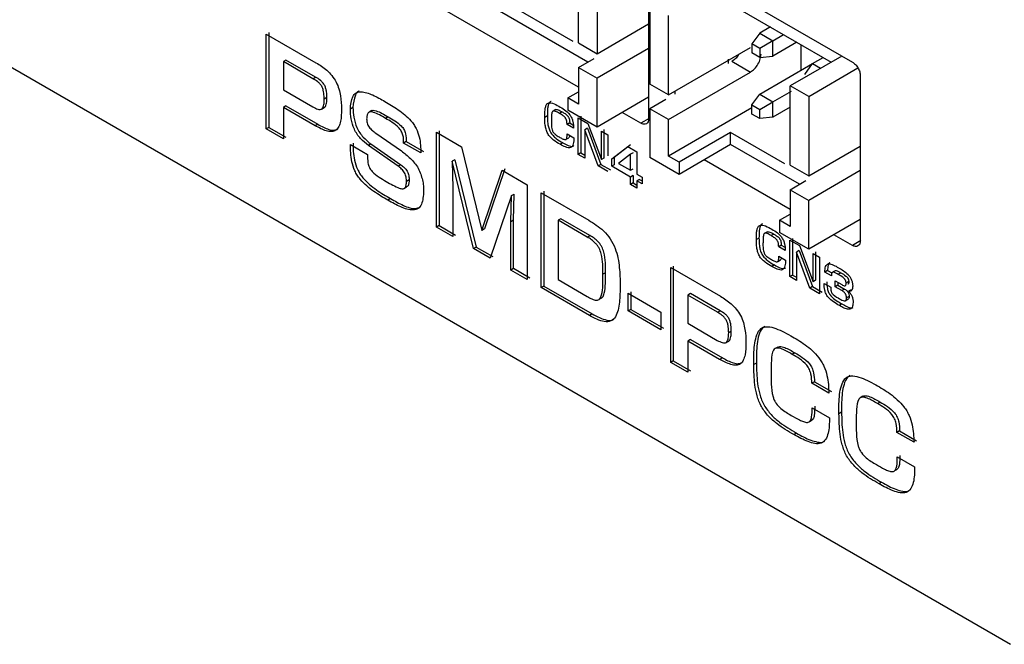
# Model space of a CAD drawing. Header units: millimetres. Extents: x 5 to 292, y 5 to 205.
# Tile 10 of 19: x 49 to 62, y 142 to 150. Entities that reach past the tile are written whole.
import ezdxf

# ---------------------------------------------------------------- set-up
doc = ezdxf.new("R2010")
doc.units = ezdxf.units.MM

msp = doc.modelspace()

# ---------------------------------------------------------------- linework, layer by layer
at = {"color": 7, "linetype": 'Continuous', "lineweight": 25}
for p, q in [((39.447, 154.984), (62.57, 141.636)), ((56.725, 149.69), (54.586, 150.925)), ((57.732, 150.864), (57.732, 148.659)), ((56.919, 149.415), (54.586, 150.762)), ((56.795, 149.67), (56.795, 150.731)), ((58.192, 150.721), (60.455, 149.415)), ((56.795, 149.078), (54.232, 150.557)), ((57.043, 150.588), (57.043, 149.527)), ((57.75, 150.18), (57.75, 149.119)), ((58.687, 150.272), (60.172, 149.415)), ((57.998, 148.976), (57.998, 150.037)), ((57.043, 149.527), (57.732, 149.925)), ((52.621, 149.79), (53.286, 149.407)), ((52.621, 148.523), (52.621, 149.79)), ((52.656, 149.811), (52.656, 148.543)), ((59.217, 149.803), (59.111, 149.66)), ((59.359, 149.884), (59.217, 149.803)), ((59.217, 149.803), (59.394, 149.7)), ((59.394, 149.7), (59.536, 149.782)), ((56.795, 149.67), (57.043, 149.527)), ((59.217, 149.598), (59.111, 149.66)), ((59.111, 149.66), (59.111, 149.537)), ((59.394, 149.7), (59.217, 149.598)), ((59.394, 149.496), (59.394, 149.7)), ((59.712, 149.68), (59.394, 149.496)), ((59.765, 149.65), (59.765, 149.302)), ((57.732, 149.598), (57.043, 149.2)), ((57.998, 148.976), (59.094, 149.609)), ((59.217, 149.476), (59.111, 149.537)), ((59.217, 149.598), (59.217, 149.476)), ((52.885, 149.442), (52.85, 149.421)), ((52.85, 149.421), (52.85, 149.046)), ((53.245, 149.193), (52.85, 149.421)), ((53.28, 149.214), (52.885, 149.442)), ((56.795, 149.343), (57.005, 149.464)), ((58.793, 149.455), (58.793, 149.394)), ((58.846, 149.425), (59.094, 149.282)), ((59.217, 149.476), (59.394, 149.496)), ((59.217, 148.986), (59.924, 149.394)), ((60.313, 149.496), (59.624, 149.098)), ((59.818, 149.251), (59.924, 149.394)), ((59.924, 149.394), (60.066, 149.476)), ((59.924, 149.394), (60.03, 149.333)), ((56.795, 149.343), (57.043, 149.2)), ((56.795, 149.343), (56.795, 148.853)), ((57.998, 148.649), (59.094, 149.282)), ((59.871, 148.956), (60.53, 149.336)), ((53.245, 149.193), (53.28, 149.214)), ((57.043, 148.547), (57.043, 149.2)), ((57.998, 148.976), (57.75, 149.119)), ((60.561, 149.231), (60.561, 147.026)), ((52.85, 149.046), (53.245, 148.818)), ((56.654, 148.935), (56.795, 149.017)), ((58.086, 148.986), (58.086, 149.027)), ((59.111, 148.843), (59.217, 148.986)), ((59.217, 148.986), (59.394, 148.884)), ((59.394, 148.884), (59.643, 149.028)), ((59.871, 148.956), (59.624, 149.098)), ((59.624, 148.037), (59.624, 149.098)), ((53.431, 148.94), (53.396, 148.919)), ((56.654, 148.935), (56.654, 148.772)), ((56.795, 148.853), (56.654, 148.935)), ((57.732, 148.945), (57.043, 148.547)), ((57.96, 148.913), (57.75, 148.792)), ((59.111, 148.843), (59.217, 148.782)), ((59.111, 148.721), (59.111, 148.843)), ((59.217, 148.782), (59.394, 148.884)), ((59.394, 148.68), (59.394, 148.884)), ((59.871, 148.956), (59.871, 147.894)), ((52.885, 148.829), (52.85, 148.809)), ((52.85, 148.809), (52.85, 148.391)), ((53.276, 148.563), (52.85, 148.809)), ((52.885, 148.829), (53.311, 148.584)), ((53.361, 148.787), (53.397, 148.808)), ((53.78, 148.807), (53.745, 148.787)), ((54.032, 148.766), (53.996, 148.745)), ((56.493, 148.781), (56.457, 148.76)), ((56.577, 148.749), (56.541, 148.729)), ((57.043, 148.547), (56.654, 148.772)), ((57.626, 148.598), (57.379, 148.741)), ((57.998, 148.649), (57.75, 148.792)), ((57.75, 148.792), (57.75, 148.139)), ((59.113, 148.803), (57.998, 148.159)), ((59.217, 148.659), (59.111, 148.721)), ((59.217, 148.659), (59.217, 148.782)), ((59.624, 148.812), (59.394, 148.68)), ((53.311, 148.584), (53.276, 148.563)), ((54.252, 148.682), (54.217, 148.662)), ((56.379, 148.697), (56.343, 148.676)), ((56.677, 148.601), (56.642, 148.58)), ((56.729, 148.53), (56.642, 148.58)), ((56.677, 148.601), (56.725, 148.573)), ((56.791, 148.67), (56.921, 148.595)), ((56.791, 148.182), (56.791, 148.67)), ((56.827, 148.69), (56.827, 148.203)), ((56.921, 148.595), (57.1, 148.112)), ((57.998, 148.159), (57.998, 148.649)), ((59.394, 148.68), (59.217, 148.659)), ((52.656, 148.543), (52.621, 148.523)), ((52.85, 148.391), (52.621, 148.523)), ((52.656, 148.543), (52.885, 148.411)), ((54.084, 148.465), (54.429, 148.228)), ((54.896, 148.477), (55.23, 148.284)), ((54.896, 147.21), (54.896, 148.477)), ((54.931, 148.497), (54.931, 147.23)), ((56.643, 148.454), (56.733, 148.403)), ((56.915, 148.531), (56.88, 148.51)), ((56.88, 148.51), (56.88, 148.131)), ((57.059, 148.028), (56.88, 148.51)), ((56.915, 148.531), (57.094, 148.048)), ((57.1, 148.492), (57.188, 148.441)), ((57.1, 148.112), (57.1, 148.492)), ((57.135, 148.512), (57.135, 148.133)), ((58.828, 148.476), (58.139, 148.078)), ((59.553, 148.057), (58.828, 148.476)), ((58.828, 148.312), (58.828, 148.476)), ((54.021, 148.321), (53.986, 148.3)), ((54.021, 148.321), (54.421, 148.044)), ((54.493, 148.353), (54.457, 148.333)), ((54.686, 148.201), (54.457, 148.333)), ((54.493, 148.353), (54.722, 148.221)), ((56.585, 148.337), (56.549, 148.316)), ((56.63, 148.384), (56.666, 148.404)), ((57.188, 148.441), (57.188, 148.164)), ((53.745, 148.313), (53.976, 148.179)), ((54.386, 148.023), (53.986, 148.3)), ((55.23, 148.284), (55.503, 147.166)), ((56.827, 148.203), (56.791, 148.182)), ((56.88, 148.131), (56.791, 148.182)), ((56.827, 148.203), (56.88, 148.172)), ((57.238, 148.121), (57.453, 148.288)), ((57.488, 148.309), (57.273, 148.142)), ((57.488, 148.183), (57.328, 148.061)), ((57.453, 148.288), (57.576, 148.217)), ((57.524, 148.203), (57.488, 148.183)), ((57.488, 147.969), (57.488, 148.183)), ((57.576, 148.217), (57.576, 147.918)), ((58.828, 148.312), (58.139, 147.914)), ((59.748, 147.782), (58.828, 148.312)), ((59.871, 147.894), (60.561, 148.292)), ((55.141, 148.11), (55.106, 148.089)), ((55.106, 148.089), (55.114, 147.731)), ((55.391, 146.924), (55.106, 148.089)), ((55.141, 148.11), (55.427, 146.944)), ((57.135, 148.133), (57.1, 148.112)), ((57.273, 148.142), (57.238, 148.121)), ((57.238, 148.022), (57.238, 148.121)), ((57.273, 148.142), (57.273, 148.043)), ((57.328, 148.061), (57.488, 147.969)), ((58.139, 147.914), (57.75, 148.139)), ((58.139, 148.078), (57.998, 148.159)), ((58.139, 148.078), (58.139, 147.914)), ((59.624, 147.445), (58.475, 148.108)), ((54.421, 148.044), (54.386, 148.023)), ((55.503, 147.166), (55.776, 147.969)), ((55.811, 147.989), (55.538, 147.187)), ((55.776, 147.969), (56.11, 147.776)), ((57.094, 148.048), (57.059, 148.028)), ((57.188, 147.953), (57.059, 148.028)), ((57.094, 148.048), (57.224, 147.973)), ((57.273, 148.043), (57.238, 148.022)), ((57.488, 147.878), (57.238, 148.022)), ((57.488, 147.969), (57.524, 147.989)), ((59.624, 148.037), (59.871, 147.894)), ((60.561, 147.965), (59.871, 147.567)), ((54.532, 147.84), (54.496, 147.82)), ((57.524, 147.898), (57.488, 147.878)), ((57.488, 147.78), (57.488, 147.878)), ((57.524, 147.8), (57.488, 147.78)), ((57.524, 147.898), (57.524, 147.8)), ((57.524, 147.8), (57.576, 147.77)), ((57.576, 147.918), (57.645, 147.878)), ((57.612, 147.847), (57.576, 147.827)), ((57.576, 147.827), (57.576, 147.729)), ((57.645, 147.787), (57.576, 147.827)), ((57.612, 147.847), (57.645, 147.828)), ((57.645, 147.878), (57.645, 147.787)), ((59.624, 147.71), (59.833, 147.831)), ((54.462, 147.725), (54.497, 147.746)), ((55.114, 147.731), (55.114, 147.084)), ((56.11, 147.776), (56.11, 146.509)), ((56.294, 147.67), (56.931, 147.302)), ((56.294, 146.403), (56.294, 147.67)), ((56.329, 147.691), (56.329, 146.423)), ((57.576, 147.729), (57.488, 147.78)), ((59.624, 147.71), (59.871, 147.567)), ((59.624, 147.71), (59.624, 147.22)), ((54.283, 147.59), (54.248, 147.569)), ((55.9, 147.631), (55.615, 146.795)), ((55.892, 147.282), (55.9, 147.631)), ((55.9, 147.631), (55.935, 147.651)), ((55.927, 147.303), (55.935, 147.651)), ((59.871, 146.914), (59.871, 147.567)), ((55.927, 147.303), (55.892, 147.282)), ((55.892, 146.635), (55.892, 147.282)), ((55.927, 146.655), (55.927, 147.303)), ((56.558, 147.321), (56.523, 147.301)), ((56.523, 147.301), (56.523, 146.508)), ((56.911, 147.077), (56.523, 147.301)), ((56.946, 147.097), (56.558, 147.321)), ((59.482, 147.302), (59.624, 147.384)), ((59.482, 147.302), (59.482, 147.139)), ((59.624, 147.22), (59.482, 147.302)), ((60.561, 147.312), (59.871, 146.914)), ((54.931, 147.23), (54.896, 147.21)), ((55.114, 147.084), (54.896, 147.21)), ((54.931, 147.23), (55.15, 147.104)), ((55.538, 147.187), (55.503, 147.166)), ((59.321, 147.148), (59.286, 147.127)), ((59.871, 146.914), (59.482, 147.139)), ((56.911, 147.077), (56.946, 147.097)), ((59.207, 147.064), (59.172, 147.044)), ((59.405, 147.116), (59.37, 147.096)), ((59.62, 147.037), (59.749, 146.963)), ((59.62, 146.549), (59.62, 147.037)), ((59.655, 147.058), (59.655, 146.57)), ((60.455, 146.965), (60.207, 147.108)), ((55.427, 146.944), (55.391, 146.924)), ((55.615, 146.795), (55.391, 146.924)), ((55.427, 146.944), (55.65, 146.815)), ((59.505, 146.968), (59.47, 146.948)), ((59.558, 146.897), (59.47, 146.948)), ((59.505, 146.968), (59.553, 146.94)), ((59.744, 146.898), (59.708, 146.877)), ((59.708, 146.877), (59.708, 146.498)), ((59.888, 146.395), (59.708, 146.877)), ((59.744, 146.898), (59.923, 146.415)), ((59.749, 146.963), (59.929, 146.48)), ((59.964, 146.879), (59.964, 146.5)), ((59.459, 146.751), (59.494, 146.771)), ((59.472, 146.821), (59.561, 146.77)), ((59.929, 146.859), (60.017, 146.808)), ((59.929, 146.48), (59.929, 146.859)), ((60.017, 146.808), (60.017, 146.32)), ((55.927, 146.655), (55.892, 146.635)), ((56.11, 146.509), (55.892, 146.635)), ((56.145, 146.529), (55.927, 146.655)), ((58.027, 146.67), (58.691, 146.286)), ((58.027, 145.403), (58.027, 146.67)), ((58.062, 146.69), (58.062, 145.423)), ((59.413, 146.704), (59.378, 146.683)), ((60.123, 146.63), (60.088, 146.609)), ((60.176, 146.559), (60.088, 146.609)), ((60.123, 146.63), (60.181, 146.597)), ((60.224, 146.627), (60.189, 146.606)), ((56.523, 146.508), (56.912, 146.283)), ((57.156, 146.599), (57.12, 146.579)), ((59.655, 146.57), (59.62, 146.549)), ((59.708, 146.498), (59.62, 146.549)), ((59.655, 146.57), (59.708, 146.539)), ((59.964, 146.5), (59.929, 146.48)), ((60.225, 146.492), (60.314, 146.441)), ((60.225, 146.413), (60.225, 146.492)), ((60.26, 146.472), (60.26, 146.433)), ((60.302, 146.599), (60.267, 146.578)), ((60.407, 146.481), (60.371, 146.46)), ((56.329, 146.423), (56.294, 146.403)), ((56.94, 146.03), (56.294, 146.403)), ((56.329, 146.423), (56.976, 146.05)), ((57.492, 146.347), (57.492, 146.11)), ((59.923, 146.415), (59.888, 146.395)), ((60.017, 146.32), (59.888, 146.395)), ((59.923, 146.415), (60.052, 146.341)), ((60.079, 146.458), (60.168, 146.406)), ((60.26, 146.433), (60.225, 146.413)), ((60.314, 146.361), (60.225, 146.413)), ((60.26, 146.433), (60.349, 146.382)), ((60.349, 146.382), (60.314, 146.361)), ((60.44, 146.374), (60.405, 146.354)), ((57.072, 146.245), (57.107, 146.265)), ((57.457, 146.327), (57.895, 146.074)), ((57.457, 146.09), (57.457, 146.327)), ((58.291, 146.321), (58.256, 146.301)), ((58.256, 146.301), (58.256, 145.925)), ((58.651, 146.073), (58.256, 146.301)), ((58.686, 146.093), (58.291, 146.321)), ((60.36, 146.226), (60.394, 146.245)), ((60.411, 146.283), (60.376, 146.263)), ((57.492, 146.11), (57.457, 146.09)), ((57.895, 145.837), (57.457, 146.09)), ((57.492, 146.11), (57.93, 145.858)), ((58.651, 146.073), (58.686, 146.093)), ((60.316, 146.183), (60.281, 146.162)), ((56.976, 146.05), (56.94, 146.03)), ((57.895, 146.074), (57.895, 145.837)), ((58.256, 145.925), (58.65, 145.697)), ((58.837, 145.819), (58.802, 145.799)), ((58.291, 145.709), (58.256, 145.688)), ((58.256, 145.688), (58.256, 145.27)), ((58.681, 145.443), (58.256, 145.688)), ((58.291, 145.709), (58.717, 145.463)), ((58.767, 145.667), (58.802, 145.687)), ((59.459, 145.607), (59.423, 145.587)), ((58.062, 145.423), (58.027, 145.403)), ((58.062, 145.423), (58.291, 145.291)), ((58.717, 145.463), (58.681, 145.443)), ((59.687, 145.53), (59.652, 145.509)), ((58.256, 145.27), (58.027, 145.403)), ((59.173, 145.394), (59.138, 145.373)), ((59.948, 145.144), (59.913, 145.124)), ((60.141, 144.992), (59.913, 145.124)), ((59.948, 145.144), (60.176, 145.013)), ((60.597, 144.95), (60.561, 144.93)), ((59.917, 144.796), (60.149, 144.662)), ((60.825, 144.873), (60.79, 144.852)), ((59.884, 144.613), (59.919, 144.634)), ((60.311, 144.737), (60.276, 144.717)), ((59.708, 144.458), (59.673, 144.437)), ((61.086, 144.487), (61.051, 144.467)), ((61.279, 144.335), (61.051, 144.467)), ((61.086, 144.487), (61.314, 144.356)), ((61.055, 144.139), (61.287, 144.005)), ((61.022, 143.957), (61.057, 143.977)), ((60.846, 143.801), (60.811, 143.78))]:
    msp.add_line(p, q, dxfattribs=at)
at = {"color": 8, "linetype": 'Continuous', "lineweight": 25}
for p, q in [((57.737, 148.662), (57.626, 148.598)), ((60.566, 147.029), (60.455, 146.965))]:
    msp.add_line(p, q, dxfattribs=at)
at = {"color": 7, "linetype": 'Continuous', "lineweight": 25}
for points, knots in [([(58.937, 149.518), (58.925, 149.501), (58.899, 149.461), (58.865, 149.438), (58.846, 149.425)], [0, 0, 0, 0, 0.445504, 1, 1, 1, 1]), ([(53.286, 149.407), (53.335, 149.377), (53.408, 149.331), (53.499, 149.237), (53.558, 149.15), (53.595, 149.055), (53.623, 148.931), (53.625, 148.845), (53.627, 148.788)], [0, 0, 0, 0, 0.249857, 0.374917, 0.499709, 0.624643, 0.74981, 1, 1, 1, 1]), ([(53.396, 148.919), (53.395, 148.945), (53.394, 148.984), (53.384, 149.039), (53.372, 149.075), (53.356, 149.102), (53.337, 149.126), (53.3, 149.162), (53.267, 149.181), (53.245, 149.193)], [0, 0, 0, 0, 0.250107, 0.37519, 0.499954, 0.562474, 0.625107, 0.750259, 1, 1, 1, 1]), ([(53.431, 148.94), (53.431, 148.965), (53.43, 149.004), (53.419, 149.059), (53.407, 149.095), (53.391, 149.122), (53.372, 149.146), (53.336, 149.182), (53.302, 149.201), (53.28, 149.214)], [0, 0, 0, 0, 0.250107, 0.37519, 0.499954, 0.562474, 0.625107, 0.750259, 1, 1, 1, 1]), ([(53.745, 148.787), (53.75, 148.847), (53.758, 148.937), (53.81, 149.001), (53.852, 149.018), (53.924, 149.019), (54.045, 148.983), (54.153, 148.92), (54.208, 148.889)], [0, 0, 0, 0, 0.249354, 0.374118, 0.436715, 0.499314, 0.749539, 1, 1, 1, 1]), ([(53.861, 149.026), (53.859, 149.025), (53.837, 149.017), (53.795, 148.955), (53.786, 148.866), (53.78, 148.807)], [0, 0, 0, 0, 0.01942, 0.346432, 1, 1, 1, 1]), ([(53.245, 148.818), (53.267, 148.805), (53.3, 148.787), (53.342, 148.78), (53.369, 148.788), (53.384, 148.814), (53.395, 148.856), (53.396, 148.894), (53.396, 148.919)], [0, 0, 0, 0, 0.249857, 0.374919, 0.499596, 0.62442, 0.749639, 1, 1, 1, 1]), ([(53.396, 148.809), (53.398, 148.81), (53.409, 148.813), (53.419, 148.835), (53.43, 148.876), (53.431, 148.914), (53.431, 148.94)], [0, 0, 0, 0, 0.056567, 0.291903, 0.527984, 1, 1, 1, 1]), ([(54.208, 148.889), (54.266, 148.854), (54.383, 148.783), (54.517, 148.678), (54.594, 148.583), (54.635, 148.51), (54.684, 148.374), (54.686, 148.27), (54.686, 148.201)], [0, 0, 0, 0, 0.250708, 0.500467, 0.563108, 0.625705, 0.7506, 1, 1, 1, 1]), ([(56.343, 148.676), (56.343, 148.71), (56.343, 148.761), (56.355, 148.821), (56.368, 148.852), (56.387, 148.867), (56.411, 148.873), (56.46, 148.865), (56.504, 148.841), (56.533, 148.825)], [0, 0, 0, 0, 0.250223, 0.375361, 0.500233, 0.562671, 0.625195, 0.750075, 1, 1, 1, 1]), ([(56.427, 148.888), (56.426, 148.887), (56.418, 148.886), (56.404, 148.872), (56.39, 148.841), (56.378, 148.782), (56.379, 148.731), (56.379, 148.697)], [0, 0, 0, 0, 0.022768, 0.131208, 0.348084, 0.565419, 1, 1, 1, 1]), ([(53.627, 148.788), (53.626, 148.73), (53.624, 148.645), (53.595, 148.552), (53.556, 148.498), (53.495, 148.48), (53.401, 148.497), (53.326, 148.537), (53.276, 148.563)], [0, 0, 0, 0, 0.2500939, 0.3752425, 0.5001728, 0.6248805, 0.7499587, 1, 1, 1, 1]), ([(53.986, 148.3), (53.95, 148.329), (53.897, 148.371), (53.834, 148.45), (53.785, 148.54), (53.751, 148.659), (53.747, 148.744), (53.745, 148.787)], [0, 0, 0, 0, 0.249965, 0.375112, 0.500116, 0.750011, 1, 1, 1, 1]), ([(53.78, 148.807), (53.782, 148.765), (53.786, 148.68), (53.82, 148.561), (53.869, 148.47), (53.932, 148.392), (53.985, 148.349), (54.021, 148.321)], [0, 0, 0, 0, 0.249989, 0.499884, 0.624888, 0.750035, 1, 1, 1, 1]), ([(54.217, 148.662), (54.162, 148.694), (54.093, 148.733), (54.02, 148.753), (53.997, 148.747), (53.979, 148.733), (53.966, 148.703), (53.964, 148.673), (53.963, 148.657)], [0, 0, 0, 0, 0.4998583, 0.6248508, 0.6874261, 0.7500653, 0.8748299, 1, 1, 1, 1]), ([(54.032, 148.766), (54.032, 148.766), (54.037, 148.77), (54.055, 148.772), (54.128, 148.755), (54.197, 148.715), (54.252, 148.682)], [0, 0, 0, 0, 0.008603, 0.098848, 0.279111, 1, 1, 1, 1]), ([(56.541, 148.729), (56.524, 148.739), (56.497, 148.755), (56.467, 148.763), (56.452, 148.759), (56.437, 148.742), (56.432, 148.698), (56.432, 148.658), (56.432, 148.638)], [0, 0, 0, 0, 0.250173, 0.375074, 0.437667, 0.500143, 0.749446, 1, 1, 1, 1]), ([(56.493, 148.78), (56.495, 148.781), (56.504, 148.783), (56.533, 148.775), (56.559, 148.759), (56.577, 148.749)], [0, 0, 0, 0, 0.083383, 0.38862, 1, 1, 1, 1]), ([(56.533, 148.825), (56.558, 148.81), (56.607, 148.782), (56.662, 148.733), (56.693, 148.691), (56.708, 148.66), (56.726, 148.603), (56.728, 148.559), (56.729, 148.53)], [0, 0, 0, 0, 0.250513, 0.499905, 0.562487, 0.625085, 0.75001, 1, 1, 1, 1]), ([(56.642, 148.58), (56.641, 148.595), (56.641, 148.618), (56.632, 148.647), (56.623, 148.663), (56.608, 148.684), (56.579, 148.707), (56.554, 148.722), (56.541, 148.729)], [0, 0, 0, 0, 0.2499847, 0.3749619, 0.4375632, 0.5001557, 0.7495088, 1, 1, 1, 1]), ([(56.577, 148.749), (56.589, 148.742), (56.614, 148.728), (56.643, 148.704), (56.659, 148.683), (56.667, 148.667), (56.676, 148.638), (56.677, 148.616), (56.677, 148.601)], [0, 0, 0, 0, 0.250491, 0.499844, 0.562437, 0.625038, 0.750015, 1, 1, 1, 1]), ([(53.311, 148.584), (53.361, 148.557), (53.435, 148.518), (53.527, 148.499), (53.561, 148.514), (53.576, 148.521)], [0, 0, 0, 0, 0.526159, 0.78936, 1, 1, 1, 1]), ([(53.963, 148.657), (53.964, 148.639), (53.965, 148.612), (53.98, 148.572), (54.002, 148.535), (54.039, 148.498), (54.069, 148.476), (54.084, 148.465)], [0, 0, 0, 0, 0.2494043, 0.3746932, 0.49974, 0.7494187, 1, 1, 1, 1]), ([(54.457, 148.333), (54.458, 148.367), (54.458, 148.409), (54.44, 148.466), (54.427, 148.494), (54.409, 148.519), (54.343, 148.592), (54.276, 148.629), (54.217, 148.662)], [0, 0, 0, 0, 0.249483, 0.312175, 0.374854, 0.437465, 0.50019, 1, 1, 1, 1]), ([(54.252, 148.682), (54.311, 148.649), (54.378, 148.612), (54.445, 148.54), (54.462, 148.514), (54.475, 148.486), (54.493, 148.43), (54.493, 148.387), (54.493, 148.353)], [0, 0, 0, 0, 0.49981, 0.562535, 0.625146, 0.687825, 0.750517, 1, 1, 1, 1]), ([(56.549, 148.316), (56.52, 148.333), (56.476, 148.359), (56.419, 148.409), (56.38, 148.459), (56.359, 148.517), (56.345, 148.591), (56.344, 148.642), (56.343, 148.676)], [0, 0, 0, 0, 0.25023, 0.375346, 0.499903, 0.624473, 0.749634, 1, 1, 1, 1]), ([(56.379, 148.697), (56.379, 148.663), (56.38, 148.611), (56.394, 148.537), (56.416, 148.479), (56.454, 148.43), (56.511, 148.379), (56.555, 148.354), (56.585, 148.337)], [0, 0, 0, 0, 0.250366, 0.375527, 0.500097, 0.624654, 0.74977, 1, 1, 1, 1]), ([(56.432, 148.638), (56.432, 148.617), (56.432, 148.577), (56.436, 148.527), (56.448, 148.493), (56.461, 148.471), (56.491, 148.441), (56.518, 148.425), (56.536, 148.415)], [0, 0, 0, 0, 0.250545, 0.500267, 0.562825, 0.625335, 0.750046, 1, 1, 1, 1]), ([(56.536, 148.415), (56.55, 148.407), (56.571, 148.394), (56.599, 148.382), (56.616, 148.378), (56.628, 148.381), (56.636, 148.39), (56.643, 148.414), (56.643, 148.438), (56.643, 148.454)], [0, 0, 0, 0, 0.25029, 0.375447, 0.500273, 0.562716, 0.625204, 0.75003, 1, 1, 1, 1]), ([(53.781, 148.333), (53.782, 148.259), (53.784, 148.147), (53.83, 148.002), (53.872, 147.923), (53.951, 147.816), (54.095, 147.7), (54.22, 147.626), (54.283, 147.59)], [0, 0, 0, 0, 0.2498772, 0.3748027, 0.4374185, 0.5000287, 0.7493767, 1, 1, 1, 1]), ([(56.733, 148.403), (56.732, 148.375), (56.731, 148.333), (56.714, 148.29), (56.691, 148.269), (56.658, 148.269), (56.61, 148.283), (56.574, 148.303), (56.549, 148.316)], [0, 0, 0, 0, 0.2499508, 0.3749914, 0.4996705, 0.6244624, 0.7496522, 1, 1, 1, 1]), ([(56.585, 148.337), (56.609, 148.323), (56.646, 148.303), (56.693, 148.29), (56.72, 148.287), (56.73, 148.297), (56.733, 148.299)], [0, 0, 0, 0, 0.46039, 0.6906142, 0.9201067, 1, 1, 1, 1]), ([(56.676, 148.435), (56.676, 148.433), (56.676, 148.422), (56.672, 148.411), (56.667, 148.406), (56.665, 148.405)], [0, 0, 0, 0, 0.1983186, 0.8125116, 1, 1, 1, 1]), ([(54.248, 147.569), (54.185, 147.606), (54.059, 147.68), (53.915, 147.795), (53.836, 147.902), (53.794, 147.982), (53.749, 148.127), (53.747, 148.238), (53.745, 148.313)], [0, 0, 0, 0, 0.250623, 0.499971, 0.562581, 0.625197, 0.750123, 1, 1, 1, 1]), ([(54.429, 148.228), (54.469, 148.196), (54.529, 148.149), (54.604, 148.068), (54.654, 147.997), (54.689, 147.917), (54.708, 147.84), (54.726, 147.761), (54.725, 147.714), (54.725, 147.691)], [0, 0, 0, 0, 0.250126, 0.375271, 0.500199, 0.624873, 0.750079, 0.875219, 1, 1, 1, 1]), ([(53.976, 148.179), (53.975, 148.143), (53.973, 148.09), (53.993, 148.017), (54.015, 147.977), (54.058, 147.928), (54.129, 147.876), (54.192, 147.839), (54.223, 147.82)], [0, 0, 0, 0, 0.249767, 0.374424, 0.436879, 0.499506, 0.749361, 1, 1, 1, 1]), ([(54.496, 147.82), (54.495, 147.838), (54.494, 147.866), (54.483, 147.906), (54.47, 147.936), (54.452, 147.963), (54.424, 147.995), (54.401, 148.012), (54.386, 148.023)], [0, 0, 0, 0, 0.249792, 0.374993, 0.500026, 0.62508, 0.750181, 1, 1, 1, 1]), ([(54.421, 148.044), (54.436, 148.032), (54.459, 148.015), (54.487, 147.983), (54.506, 147.956), (54.519, 147.926), (54.53, 147.886), (54.531, 147.859), (54.532, 147.84)], [0, 0, 0, 0, 0.249819, 0.37492, 0.499974, 0.625007, 0.750208, 1, 1, 1, 1]), ([(54.223, 147.82), (54.282, 147.786), (54.356, 147.743), (54.436, 147.719), (54.461, 147.723), (54.48, 147.737), (54.494, 147.77), (54.495, 147.803), (54.496, 147.82)], [0, 0, 0, 0, 0.500061, 0.625115, 0.687692, 0.750246, 0.874897, 1, 1, 1, 1]), ([(54.532, 147.84), (54.531, 147.824), (54.529, 147.791), (54.517, 147.758), (54.502, 147.749), (54.497, 147.746)], [0, 0, 0, 0, 0.410594, 0.819703, 1, 1, 1, 1]), ([(54.725, 147.691), (54.72, 147.628), (54.713, 147.533), (54.655, 147.449), (54.559, 147.43), (54.418, 147.472), (54.305, 147.537), (54.248, 147.569)], [0, 0, 0, 0, 0.249654, 0.374512, 0.499177, 0.74936, 1, 1, 1, 1]), ([(54.283, 147.59), (54.34, 147.558), (54.453, 147.494), (54.594, 147.446), (54.658, 147.469), (54.678, 147.476)], [0, 0, 0, 0, 0.409877, 0.819008, 1, 1, 1, 1]), ([(56.931, 147.302), (56.998, 147.261), (57.1, 147.199), (57.223, 147.056), (57.31, 146.883), (57.347, 146.667), (57.35, 146.511), (57.351, 146.433)], [0, 0, 0, 0, 0.249784, 0.374803, 0.499565, 0.749193, 1, 1, 1, 1]), ([(59.172, 147.044), (59.172, 147.078), (59.171, 147.128), (59.183, 147.188), (59.197, 147.219), (59.216, 147.235), (59.24, 147.24), (59.288, 147.232), (59.332, 147.208), (59.362, 147.192)], [0, 0, 0, 0, 0.250223, 0.375361, 0.500233, 0.562671, 0.625195, 0.750075, 1, 1, 1, 1]), ([(59.255, 147.255), (59.254, 147.254), (59.247, 147.253), (59.232, 147.239), (59.218, 147.208), (59.207, 147.149), (59.207, 147.098), (59.207, 147.064)], [0, 0, 0, 0, 0.022768, 0.131208, 0.348084, 0.565419, 1, 1, 1, 1]), ([(59.322, 147.147), (59.323, 147.148), (59.332, 147.151), (59.361, 147.142), (59.388, 147.127), (59.405, 147.116)], [0, 0, 0, 0, 0.083383, 0.38862, 1, 1, 1, 1]), ([(59.362, 147.192), (59.386, 147.178), (59.435, 147.149), (59.491, 147.101), (59.521, 147.058), (59.537, 147.027), (59.555, 146.97), (59.557, 146.926), (59.558, 146.897)], [0, 0, 0, 0, 0.250513, 0.499905, 0.562487, 0.625085, 0.75001, 1, 1, 1, 1]), ([(57.12, 146.579), (57.122, 146.667), (57.124, 146.778), (57.077, 146.916), (57.049, 146.963), (57.015, 147.003), (56.968, 147.044), (56.93, 147.066), (56.911, 147.077)], [0, 0, 0, 0, 0.499535, 0.624307, 0.686953, 0.74958, 0.874653, 1, 1, 1, 1]), ([(57.156, 146.599), (57.157, 146.688), (57.159, 146.798), (57.113, 146.937), (57.084, 146.983), (57.051, 147.024), (57.004, 147.064), (56.966, 147.086), (56.946, 147.097)], [0, 0, 0, 0, 0.499535, 0.624307, 0.686953, 0.74958, 0.874653, 1, 1, 1, 1]), ([(59.378, 146.683), (59.348, 146.7), (59.304, 146.726), (59.247, 146.776), (59.209, 146.826), (59.187, 146.884), (59.173, 146.958), (59.172, 147.009), (59.172, 147.044)], [0, 0, 0, 0, 0.25023, 0.375346, 0.499903, 0.624473, 0.749634, 1, 1, 1, 1]), ([(59.207, 147.064), (59.208, 147.03), (59.208, 146.978), (59.222, 146.905), (59.244, 146.846), (59.283, 146.797), (59.339, 146.746), (59.384, 146.721), (59.413, 146.704)], [0, 0, 0, 0, 0.250366, 0.375527, 0.500097, 0.624654, 0.74977, 1, 1, 1, 1]), ([(59.261, 147.005), (59.26, 146.985), (59.26, 146.944), (59.265, 146.895), (59.277, 146.86), (59.29, 146.838), (59.32, 146.808), (59.346, 146.793), (59.364, 146.782)], [0, 0, 0, 0, 0.250545, 0.500267, 0.562825, 0.625335, 0.750046, 1, 1, 1, 1]), ([(59.37, 147.096), (59.352, 147.107), (59.326, 147.122), (59.295, 147.13), (59.281, 147.127), (59.266, 147.109), (59.261, 147.065), (59.261, 147.025), (59.261, 147.005)], [0, 0, 0, 0, 0.250173, 0.375074, 0.437667, 0.500143, 0.749446, 1, 1, 1, 1]), ([(59.47, 146.948), (59.47, 146.962), (59.469, 146.985), (59.46, 147.014), (59.452, 147.03), (59.436, 147.051), (59.407, 147.074), (59.382, 147.089), (59.37, 147.096)], [0, 0, 0, 0, 0.249985, 0.374962, 0.437563, 0.500156, 0.749509, 1, 1, 1, 1]), ([(59.405, 147.116), (59.418, 147.109), (59.443, 147.095), (59.471, 147.071), (59.487, 147.05), (59.495, 147.034), (59.504, 147.005), (59.505, 146.983), (59.505, 146.968)], [0, 0, 0, 0, 0.250491, 0.499844, 0.562437, 0.625038, 0.750015, 1, 1, 1, 1]), ([(59.364, 146.782), (59.378, 146.774), (59.4, 146.761), (59.428, 146.749), (59.445, 146.745), (59.456, 146.748), (59.464, 146.757), (59.472, 146.781), (59.472, 146.805), (59.472, 146.821)], [0, 0, 0, 0, 0.2502903, 0.3754473, 0.5002727, 0.562716, 0.625204, 0.75003, 1, 1, 1, 1]), ([(59.561, 146.77), (59.56, 146.742), (59.56, 146.7), (59.542, 146.657), (59.519, 146.636), (59.486, 146.636), (59.439, 146.65), (59.402, 146.67), (59.378, 146.683)], [0, 0, 0, 0, 0.2499508, 0.3749914, 0.4996705, 0.6244624, 0.7496522, 1, 1, 1, 1]), ([(59.505, 146.803), (59.505, 146.8), (59.504, 146.79), (59.5, 146.778), (59.495, 146.773), (59.494, 146.772)], [0, 0, 0, 0, 0.198319, 0.812512, 1, 1, 1, 1]), ([(59.413, 146.704), (59.438, 146.69), (59.474, 146.67), (59.521, 146.657), (59.549, 146.654), (59.559, 146.664), (59.561, 146.667)], [0, 0, 0, 0, 0.46039, 0.690614, 0.920107, 1, 1, 1, 1]), ([(60.088, 146.609), (60.089, 146.635), (60.09, 146.674), (60.108, 146.706), (60.123, 146.716), (60.152, 146.722), (60.203, 146.705), (60.248, 146.68), (60.271, 146.667)], [0, 0, 0, 0, 0.249809, 0.374709, 0.437353, 0.499999, 0.749407, 1, 1, 1, 1]), ([(60.153, 146.732), (60.151, 146.731), (60.141, 146.725), (60.126, 146.694), (60.124, 146.655), (60.123, 146.63)], [0, 0, 0, 0, 0.0731652, 0.3821029, 1, 1, 1, 1]), ([(60.267, 146.578), (60.244, 146.591), (60.219, 146.606), (60.194, 146.608), (60.185, 146.605), (60.178, 146.595), (60.175, 146.578), (60.176, 146.565), (60.176, 146.559)], [0, 0, 0, 0, 0.499663, 0.562372, 0.624962, 0.749664, 0.874716, 1, 1, 1, 1]), ([(60.224, 146.626), (60.226, 146.627), (60.23, 146.629), (60.255, 146.626), (60.28, 146.611), (60.302, 146.599)], [0, 0, 0, 0, 0.082116, 0.184468, 1, 1, 1, 1]), ([(60.271, 146.667), (60.314, 146.642), (60.368, 146.611), (60.427, 146.543), (60.446, 146.502), (60.457, 146.46), (60.459, 146.435), (60.46, 146.422)], [0, 0, 0, 0, 0.499642, 0.624454, 0.749273, 0.874524, 1, 1, 1, 1]), ([(56.912, 146.283), (56.933, 146.271), (56.974, 146.246), (57.025, 146.232), (57.06, 146.236), (57.089, 146.256), (57.124, 146.362), (57.122, 146.483), (57.12, 146.579)], [0, 0, 0, 0, 0.125204, 0.250102, 0.312665, 0.375162, 0.499989, 1, 1, 1, 1]), ([(57.106, 146.267), (57.11, 146.269), (57.127, 146.279), (57.157, 146.386), (57.156, 146.505), (57.156, 146.599)], [0, 0, 0, 0, 0.0421142, 0.2334765, 1, 1, 1, 1]), ([(60.115, 146.478), (60.115, 146.449), (60.115, 146.404), (60.133, 146.346), (60.15, 146.314), (60.183, 146.272), (60.24, 146.227), (60.291, 146.197), (60.316, 146.183)], [0, 0, 0, 0, 0.249797, 0.374654, 0.437264, 0.499829, 0.749357, 1, 1, 1, 1]), ([(60.371, 146.46), (60.371, 146.467), (60.371, 146.477), (60.367, 146.491), (60.362, 146.502), (60.356, 146.512), (60.347, 146.524), (60.317, 146.549), (60.289, 146.565), (60.267, 146.578)], [0, 0, 0, 0, 0.12499, 0.187563, 0.25011, 0.312628, 0.375163, 0.500205, 1, 1, 1, 1]), ([(60.302, 146.599), (60.324, 146.586), (60.352, 146.57), (60.382, 146.544), (60.392, 146.532), (60.398, 146.522), (60.402, 146.511), (60.406, 146.497), (60.406, 146.487), (60.407, 146.481)], [0, 0, 0, 0, 0.499795, 0.624837, 0.687372, 0.74989, 0.812437, 0.87501, 1, 1, 1, 1]), ([(60.407, 146.481), (60.406, 146.473), (60.405, 146.461), (60.4, 146.451), (60.397, 146.449), (60.396, 146.448)], [0, 0, 0, 0, 0.600737, 0.901138, 1, 1, 1, 1]), ([(57.351, 146.433), (57.35, 146.356), (57.348, 146.202), (57.312, 146.028), (57.231, 145.947), (57.11, 145.939), (57.008, 145.993), (56.94, 146.03)], [0, 0, 0, 0, 0.2508222, 0.5006242, 0.6254371, 0.750392, 1, 1, 1, 1]), ([(60.281, 146.162), (60.255, 146.177), (60.205, 146.207), (60.147, 146.252), (60.115, 146.294), (60.098, 146.325), (60.079, 146.384), (60.079, 146.428), (60.079, 146.458)], [0, 0, 0, 0, 0.250643, 0.500171, 0.562736, 0.625346, 0.750203, 1, 1, 1, 1]), ([(60.168, 146.406), (60.167, 146.39), (60.166, 146.37), (60.174, 146.342), (60.181, 146.329), (60.19, 146.317), (60.224, 146.285), (60.256, 146.267), (60.285, 146.251)], [0, 0, 0, 0, 0.249455, 0.312083, 0.374659, 0.437162, 0.499833, 1, 1, 1, 1]), ([(60.314, 146.441), (60.321, 146.437), (60.335, 146.429), (60.351, 146.424), (60.36, 146.427), (60.364, 146.43), (60.37, 146.44), (60.371, 146.452), (60.371, 146.46)], [0, 0, 0, 0, 0.250157, 0.499947, 0.562568, 0.625218, 0.750154, 1, 1, 1, 1]), ([(60.376, 146.263), (60.375, 146.272), (60.375, 146.287), (60.369, 146.305), (60.365, 146.315), (60.359, 146.325), (60.349, 146.335), (60.334, 146.35), (60.322, 146.357), (60.314, 146.361)], [0, 0, 0, 0, 0.249835, 0.374874, 0.437462, 0.500075, 0.624979, 0.750251, 1, 1, 1, 1]), ([(60.349, 146.382), (60.357, 146.377), (60.369, 146.37), (60.385, 146.356), (60.394, 146.346), (60.4, 146.336), (60.405, 146.326), (60.41, 146.307), (60.411, 146.293), (60.411, 146.283)], [0, 0, 0, 0, 0.249749, 0.375021, 0.499925, 0.562538, 0.625126, 0.750165, 1, 1, 1, 1]), ([(60.46, 146.422), (60.459, 146.412), (60.457, 146.391), (60.451, 146.369), (60.44, 146.358), (60.426, 146.352), (60.413, 146.353), (60.405, 146.354)], [0, 0, 0, 0, 0.24957, 0.499489, 0.624633, 0.74987, 1, 1, 1, 1]), ([(60.405, 146.354), (60.41, 146.349), (60.419, 146.339), (60.432, 146.32), (60.444, 146.301), (60.456, 146.274), (60.463, 146.24), (60.464, 146.215), (60.465, 146.202)], [0, 0, 0, 0, 0.124641, 0.249812, 0.374997, 0.499928, 0.749678, 1, 1, 1, 1]), ([(58.691, 146.286), (58.74, 146.256), (58.813, 146.211), (58.905, 146.116), (58.963, 146.03), (59.001, 145.934), (59.028, 145.81), (59.031, 145.724), (59.032, 145.667)], [0, 0, 0, 0, 0.249857, 0.374917, 0.499709, 0.624643, 0.74981, 1, 1, 1, 1]), ([(60.285, 146.251), (60.305, 146.24), (60.331, 146.225), (60.36, 146.224), (60.37, 146.232), (60.375, 146.246), (60.376, 146.257), (60.376, 146.263)], [0, 0, 0, 0, 0.4994244, 0.6245175, 0.7493676, 0.8745605, 1, 1, 1, 1]), ([(60.411, 146.283), (60.411, 146.277), (60.411, 146.266), (60.405, 146.253), (60.399, 146.246), (60.394, 146.246), (60.394, 146.246)], [0, 0, 0, 0, 0.3301, 0.659551, 0.9881, 1, 1, 1, 1]), ([(58.837, 145.819), (58.836, 145.845), (58.835, 145.884), (58.825, 145.939), (58.813, 145.975), (58.797, 146.002), (58.778, 146.026), (58.741, 146.061), (58.708, 146.08), (58.686, 146.093)], [0, 0, 0, 0, 0.2501072, 0.3751896, 0.4999536, 0.5624735, 0.6251066, 0.750259, 1, 1, 1, 1]), ([(60.465, 146.202), (60.463, 146.179), (60.46, 146.143), (60.436, 146.114), (60.398, 146.109), (60.345, 146.125), (60.302, 146.15), (60.281, 146.162)], [0, 0, 0, 0, 0.2494667, 0.3743197, 0.4989644, 0.7493447, 1, 1, 1, 1]), ([(60.316, 146.183), (60.337, 146.171), (60.38, 146.146), (60.434, 146.128), (60.459, 146.134), (60.466, 146.136)], [0, 0, 0, 0, 0.410758, 0.821066, 1, 1, 1, 1]), ([(56.976, 146.05), (57.043, 146.016), (57.143, 145.964), (57.246, 145.959), (57.27, 145.983), (57.273, 145.987)], [0, 0, 0, 0, 0.62617, 0.939633, 1, 1, 1, 1]), ([(58.802, 145.799), (58.801, 145.824), (58.8, 145.863), (58.79, 145.918), (58.778, 145.955), (58.761, 145.981), (58.743, 146.005), (58.706, 146.041), (58.673, 146.06), (58.651, 146.073)], [0, 0, 0, 0, 0.2501072, 0.3751896, 0.4999536, 0.5624735, 0.6251066, 0.750259, 1, 1, 1, 1]), ([(58.801, 145.689), (58.803, 145.689), (58.814, 145.692), (58.824, 145.714), (58.836, 145.756), (58.836, 145.794), (58.837, 145.819)], [0, 0, 0, 0, 0.056567, 0.291903, 0.527984, 1, 1, 1, 1]), ([(59.138, 145.373), (59.137, 145.462), (59.136, 145.594), (59.167, 145.748), (59.202, 145.83), (59.251, 145.87), (59.314, 145.884), (59.441, 145.862), (59.555, 145.8), (59.631, 145.759)], [0, 0, 0, 0, 0.250223, 0.375361, 0.500233, 0.562671, 0.625195, 0.750075, 1, 1, 1, 1]), ([(59.285, 145.884), (59.273, 145.876), (59.236, 145.851), (59.202, 145.768), (59.172, 145.615), (59.173, 145.482), (59.173, 145.394)], [0, 0, 0, 0, 0.10061, 0.325124, 0.550113, 1, 1, 1, 1]), ([(58.65, 145.697), (58.673, 145.685), (58.706, 145.666), (58.747, 145.66), (58.774, 145.667), (58.789, 145.693), (58.8, 145.736), (58.801, 145.774), (58.802, 145.799)], [0, 0, 0, 0, 0.2498569, 0.374919, 0.4995958, 0.6244196, 0.7496392, 1, 1, 1, 1]), ([(59.631, 145.759), (59.695, 145.722), (59.823, 145.648), (59.967, 145.521), (60.045, 145.411), (60.086, 145.33), (60.133, 145.183), (60.137, 145.068), (60.141, 144.992)], [0, 0, 0, 0, 0.250513, 0.499905, 0.562487, 0.625085, 0.75001, 1, 1, 1, 1]), ([(59.032, 145.667), (59.031, 145.61), (59.03, 145.524), (59, 145.431), (58.962, 145.378), (58.901, 145.36), (58.806, 145.376), (58.731, 145.416), (58.681, 145.443)], [0, 0, 0, 0, 0.2500939, 0.3752425, 0.5001728, 0.6248805, 0.7499587, 1, 1, 1, 1]), ([(59.652, 145.509), (59.606, 145.537), (59.537, 145.578), (59.459, 145.597), (59.421, 145.589), (59.382, 145.545), (59.369, 145.43), (59.369, 145.326), (59.368, 145.273)], [0, 0, 0, 0, 0.250173, 0.375074, 0.437667, 0.500143, 0.749446, 1, 1, 1, 1]), ([(59.459, 145.607), (59.467, 145.61), (59.494, 145.619), (59.573, 145.597), (59.642, 145.557), (59.687, 145.53)], [0, 0, 0, 0, 0.138516, 0.425394, 1, 1, 1, 1]), ([(58.717, 145.463), (58.766, 145.437), (58.841, 145.398), (58.933, 145.379), (58.967, 145.394), (58.982, 145.4)], [0, 0, 0, 0, 0.526159, 0.78936, 1, 1, 1, 1]), ([(59.913, 145.124), (59.912, 145.162), (59.91, 145.221), (59.887, 145.296), (59.865, 145.337), (59.824, 145.393), (59.75, 145.453), (59.685, 145.491), (59.652, 145.509)], [0, 0, 0, 0, 0.249985, 0.374962, 0.437563, 0.500156, 0.749509, 1, 1, 1, 1]), ([(59.687, 145.53), (59.72, 145.511), (59.785, 145.474), (59.86, 145.413), (59.901, 145.358), (59.922, 145.316), (59.945, 145.241), (59.947, 145.183), (59.948, 145.144)], [0, 0, 0, 0, 0.250491, 0.499844, 0.562437, 0.625038, 0.750015, 1, 1, 1, 1]), ([(59.673, 144.437), (59.596, 144.481), (59.482, 144.548), (59.334, 144.679), (59.233, 144.807), (59.177, 144.959), (59.141, 145.151), (59.139, 145.285), (59.138, 145.373)], [0, 0, 0, 0, 0.25023, 0.375346, 0.499903, 0.624473, 0.749634, 1, 1, 1, 1]), ([(59.173, 145.394), (59.174, 145.305), (59.176, 145.171), (59.212, 144.979), (59.269, 144.828), (59.369, 144.699), (59.517, 144.568), (59.632, 144.502), (59.708, 144.458)], [0, 0, 0, 0, 0.250366, 0.375527, 0.500097, 0.624654, 0.74977, 1, 1, 1, 1]), ([(59.368, 145.273), (59.368, 145.22), (59.367, 145.115), (59.38, 144.986), (59.41, 144.896), (59.445, 144.839), (59.522, 144.761), (59.592, 144.721), (59.638, 144.694)], [0, 0, 0, 0, 0.250545, 0.500267, 0.562825, 0.625335, 0.750046, 1, 1, 1, 1]), ([(60.276, 144.717), (60.275, 144.805), (60.274, 144.937), (60.305, 145.091), (60.34, 145.173), (60.389, 145.213), (60.452, 145.227), (60.579, 145.205), (60.693, 145.143), (60.769, 145.102)], [0, 0, 0, 0, 0.250223, 0.375361, 0.500233, 0.562671, 0.625195, 0.750075, 1, 1, 1, 1]), ([(60.423, 145.227), (60.411, 145.219), (60.374, 145.194), (60.34, 145.111), (60.31, 144.958), (60.311, 144.825), (60.311, 144.737)], [0, 0, 0, 0, 0.10061, 0.325124, 0.550113, 1, 1, 1, 1]), ([(60.769, 145.102), (60.833, 145.065), (60.961, 144.991), (61.105, 144.864), (61.183, 144.754), (61.224, 144.673), (61.271, 144.526), (61.275, 144.412), (61.279, 144.335)], [0, 0, 0, 0, 0.250513, 0.499905, 0.562487, 0.625085, 0.75001, 1, 1, 1, 1]), ([(60.79, 144.852), (60.744, 144.88), (60.675, 144.921), (60.597, 144.94), (60.559, 144.932), (60.52, 144.888), (60.507, 144.773), (60.507, 144.669), (60.506, 144.616)], [0, 0, 0, 0, 0.250173, 0.375074, 0.437667, 0.500143, 0.749446, 1, 1, 1, 1]), ([(60.597, 144.95), (60.605, 144.953), (60.632, 144.962), (60.711, 144.94), (60.78, 144.9), (60.825, 144.873)], [0, 0, 0, 0, 0.138516, 0.425394, 1, 1, 1, 1]), ([(59.638, 144.694), (59.675, 144.673), (59.73, 144.64), (59.802, 144.609), (59.847, 144.598), (59.877, 144.606), (59.898, 144.629), (59.917, 144.69), (59.917, 144.754), (59.917, 144.796)], [0, 0, 0, 0, 0.25029, 0.375447, 0.500273, 0.562716, 0.625204, 0.75003, 1, 1, 1, 1]), ([(59.953, 144.817), (59.952, 144.775), (59.951, 144.712), (59.936, 144.652), (59.921, 144.638), (59.918, 144.635)], [0, 0, 0, 0, 0.608073, 0.911723, 1, 1, 1, 1]), ([(61.051, 144.467), (61.05, 144.505), (61.048, 144.564), (61.025, 144.639), (61.003, 144.68), (60.962, 144.736), (60.888, 144.796), (60.823, 144.834), (60.79, 144.852)], [0, 0, 0, 0, 0.249985, 0.374962, 0.437563, 0.500156, 0.749509, 1, 1, 1, 1]), ([(60.825, 144.873), (60.858, 144.854), (60.923, 144.817), (60.998, 144.756), (61.039, 144.701), (61.06, 144.659), (61.083, 144.584), (61.085, 144.526), (61.086, 144.487)], [0, 0, 0, 0, 0.250491, 0.499844, 0.562437, 0.625038, 0.750015, 1, 1, 1, 1]), ([(60.149, 144.662), (60.148, 144.59), (60.146, 144.48), (60.101, 144.368), (60.041, 144.314), (59.955, 144.314), (59.832, 144.35), (59.736, 144.402), (59.673, 144.437)], [0, 0, 0, 0, 0.249951, 0.374991, 0.499671, 0.624462, 0.749652, 1, 1, 1, 1]), ([(60.811, 143.78), (60.734, 143.824), (60.62, 143.891), (60.472, 144.022), (60.371, 144.15), (60.315, 144.302), (60.279, 144.494), (60.277, 144.628), (60.276, 144.717)], [0, 0, 0, 0, 0.25023, 0.375346, 0.499903, 0.624473, 0.749634, 1, 1, 1, 1]), ([(60.311, 144.737), (60.312, 144.648), (60.314, 144.515), (60.35, 144.322), (60.407, 144.171), (60.507, 144.042), (60.655, 143.911), (60.77, 143.845), (60.846, 143.801)], [0, 0, 0, 0, 0.250366, 0.375527, 0.500097, 0.624654, 0.74977, 1, 1, 1, 1]), ([(60.506, 144.616), (60.506, 144.563), (60.505, 144.458), (60.518, 144.329), (60.548, 144.239), (60.583, 144.182), (60.66, 144.104), (60.73, 144.064), (60.776, 144.037)], [0, 0, 0, 0, 0.2505448, 0.500267, 0.5628252, 0.6253346, 0.7500458, 1, 1, 1, 1]), ([(59.708, 144.458), (59.772, 144.422), (59.868, 144.369), (59.989, 144.336), (60.059, 144.329), (60.084, 144.353), (60.089, 144.358)], [0, 0, 0, 0, 0.467018, 0.700557, 0.933354, 1, 1, 1, 1]), ([(60.776, 144.037), (60.813, 144.016), (60.868, 143.983), (60.94, 143.952), (60.985, 143.941), (61.015, 143.949), (61.036, 143.972), (61.055, 144.033), (61.055, 144.097), (61.055, 144.139)], [0, 0, 0, 0, 0.25029, 0.375447, 0.500273, 0.562716, 0.625204, 0.75003, 1, 1, 1, 1]), ([(61.091, 144.16), (61.09, 144.118), (61.089, 144.055), (61.074, 143.995), (61.059, 143.981), (61.056, 143.978)], [0, 0, 0, 0, 0.608073, 0.911723, 1, 1, 1, 1]), ([(61.287, 144.005), (61.286, 143.933), (61.284, 143.823), (61.239, 143.711), (61.179, 143.657), (61.093, 143.657), (60.97, 143.693), (60.874, 143.745), (60.811, 143.78)], [0, 0, 0, 0, 0.249951, 0.374991, 0.499671, 0.624462, 0.749652, 1, 1, 1, 1]), ([(60.846, 143.801), (60.91, 143.765), (61.006, 143.712), (61.127, 143.68), (61.197, 143.672), (61.222, 143.696), (61.227, 143.701)], [0, 0, 0, 0, 0.467018, 0.700557, 0.933354, 1, 1, 1, 1])]:
    msp.add_open_spline(points, degree=3, knots=knots, dxfattribs=at)
for points in [[(59.094, 149.282), (59.112, 149.295), (59.149, 149.321), (59.196, 149.386), (59.229, 149.459), (59.233, 149.504), (59.235, 149.527)], [(60.455, 149.415), (60.469, 149.405), (60.496, 149.385), (60.532, 149.337), (60.556, 149.282), (60.559, 149.248), (60.561, 149.231)], [(57.732, 148.659), (57.731, 148.644), (57.728, 148.614), (57.703, 148.588), (57.668, 148.58), (57.64, 148.592), (57.626, 148.598)], [(60.561, 147.026), (60.559, 147.011), (60.556, 146.981), (60.532, 146.955), (60.496, 146.947), (60.469, 146.959), (60.455, 146.965)]]:
    msp.add_open_spline(points, degree=3, dxfattribs=at)

doc.saveas('drawing.dxf')
